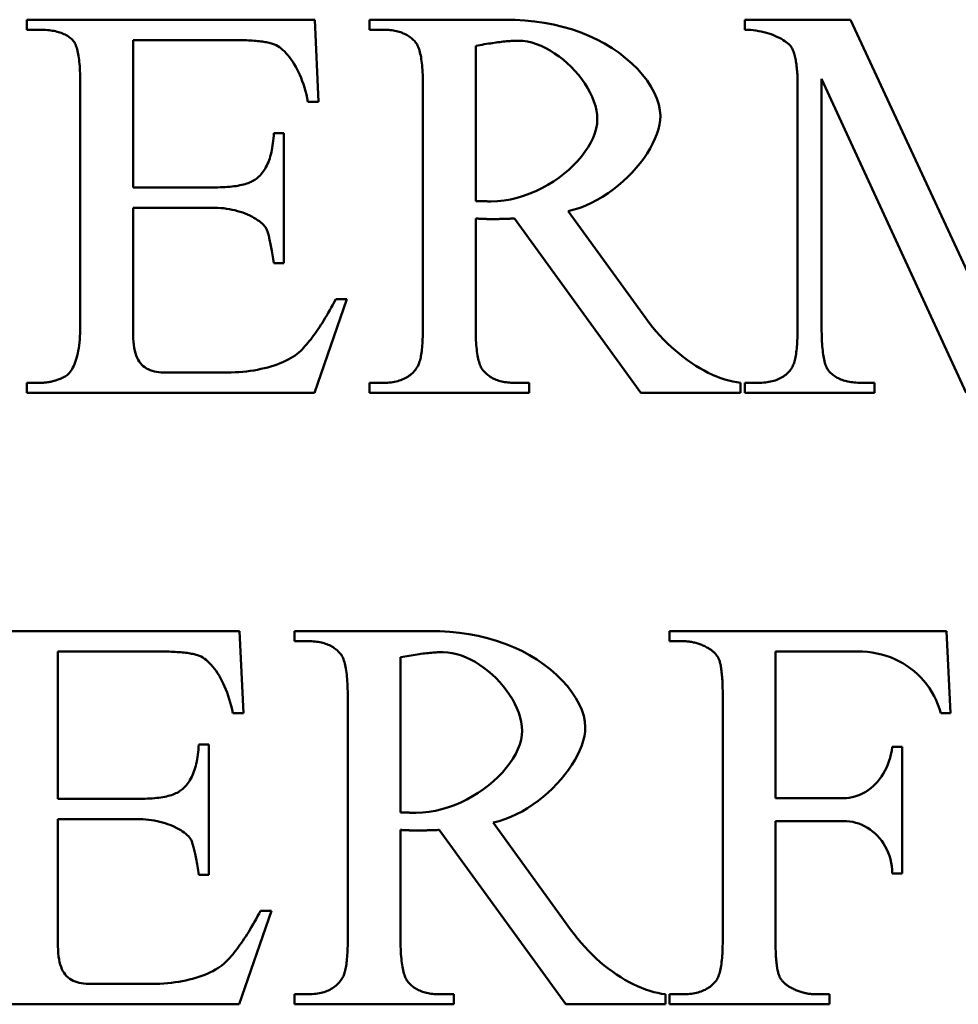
# Model space of a CAD drawing. Header units: millimetres. Extents: x 163 to 2699, y 224 to 730.
# Tile 6 of 168: x 205.33 to 209.1, y 446.32 to 450.27. Entities that reach past the tile are written whole.
import ezdxf

# ---------------------------------------------------------------- set-up
doc = ezdxf.new("R2010")
doc.units = ezdxf.units.MM
doc.layers.add('可見 (ISO)', color=7, linetype='Continuous', lineweight=50)

msp = doc.modelspace()

# ---------------------------------------------------------------- linework, layer by layer
at = {"layer": '可見 (ISO)'}
for p, q in [((205.3593, 450.2734), (206.5162, 450.2734)), ((205.3593, 450.233), (205.3593, 450.2734)), ((206.5162, 450.2734), (206.5321, 449.9438)), ((206.7368, 450.2734), (207.2821, 450.2734)), ((206.7368, 450.233), (206.7368, 450.2734)), ((208.2454, 450.2734), (208.6706, 450.2734)), ((208.2454, 450.233), (208.2454, 450.2734)), ((208.6706, 450.2734), (209.2147, 449.0994)), ((205.412, 450.233), (205.3593, 450.233)), ((206.7932, 450.233), (206.7368, 450.233)), ((206.1976, 450.1913), (205.7858, 450.1913)), ((205.7858, 450.1913), (205.7858, 449.5994)), ((207.1633, 450.168), (207.1633, 449.5443)), ((208.5542, 450.0357), (208.5542, 449.0332)), ((209.1351, 448.7734), (208.5542, 450.0357)), ((205.5738, 449.0394), (205.5738, 450.0124)), ((206.9512, 449.0394), (206.9512, 450.0075)), ((208.4574, 449.0332), (208.4574, 450.0136)), ((206.5321, 449.9438), (206.4892, 449.9438)), ((206.352, 449.8175), (206.3924, 449.8175)), ((206.3924, 449.8175), (206.3924, 449.2943)), ((205.7858, 449.5994), (206.1155, 449.5994)), ((205.7858, 449.5173), (205.7858, 449.0234)), ((206.1155, 449.5173), (205.7858, 449.5173)), ((207.5358, 449.5038), (207.8471, 449.0737)), ((207.1633, 449.4744), (207.1633, 449.0394)), ((207.8275, 448.7734), (207.3189, 449.4744)), ((206.3924, 449.2943), (206.352, 449.2943)), ((206.6449, 449.1497), (206.515, 448.7734)), ((206.6008, 449.1497), (206.6449, 449.1497)), ((205.9096, 448.8555), (206.1645, 448.8555)), ((205.3593, 448.8139), (205.412, 448.8139)), ((205.3593, 448.7734), (205.3593, 448.8139)), ((206.7368, 448.8139), (206.7932, 448.8139)), ((206.7368, 448.7734), (206.7368, 448.8139)), ((207.3189, 448.8139), (207.3777, 448.8139)), ((207.3777, 448.8139), (207.3777, 448.7734)), ((208.2282, 448.8139), (208.2282, 448.7734)), ((208.2454, 448.8139), (208.2981, 448.8139)), ((208.2454, 448.7734), (208.2454, 448.8139)), ((208.7135, 448.8139), (208.7662, 448.8139)), ((208.7662, 448.8139), (208.7662, 448.7734)), ((206.515, 448.7734), (205.3593, 448.7734)), ((207.3777, 448.7734), (206.7368, 448.7734)), ((208.2282, 448.7734), (207.8275, 448.7734)), ((208.7662, 448.7734), (208.2454, 448.7734)), ((205.0573, 447.8161), (206.2141, 447.8161)), ((206.2141, 447.8161), (206.2301, 447.4864)), ((206.4347, 447.8161), (206.9801, 447.8161)), ((206.4347, 447.7756), (206.4347, 447.8161)), ((207.9421, 447.8161), (209.0561, 447.8161)), ((207.9421, 447.7756), (207.9421, 447.8161)), ((209.0561, 447.8161), (209.072, 447.4864)), ((206.4911, 447.7756), (206.4347, 447.7756)), ((207.9948, 447.7756), (207.9421, 447.7756)), ((205.8955, 447.7339), (205.4838, 447.7339)), ((205.4838, 447.7339), (205.4838, 447.142)), ((206.8612, 447.7107), (206.8612, 447.0869)), ((208.6994, 447.7339), (208.3686, 447.7339)), ((208.3686, 447.7339), (208.3686, 447.1445)), ((206.6492, 446.582), (206.6492, 447.5501)), ((208.1566, 446.582), (208.1566, 447.5501)), ((206.2301, 447.4864), (206.1872, 447.4864)), ((209.072, 447.4864), (209.0328, 447.4864)), ((206.0499, 447.3602), (206.0904, 447.3602)), ((206.0904, 447.3602), (206.0904, 446.8369)), ((208.8379, 447.3504), (208.8784, 447.3504)), ((208.8784, 447.3504), (208.8784, 446.8418)), ((205.4838, 447.142), (205.8134, 447.142)), ((208.3686, 447.1445), (208.6418, 447.1445)), ((205.4838, 447.0599), (205.4838, 446.5661)), ((205.8134, 447.0599), (205.4838, 447.0599)), ((207.2338, 447.0464), (207.545, 446.6163)), ((208.3686, 447.0526), (208.3686, 446.582)), ((208.6418, 447.0526), (208.3686, 447.0526)), ((206.8612, 447.017), (206.8612, 446.582)), ((207.5254, 446.3161), (207.0168, 447.017)), ((206.0904, 446.8369), (206.0499, 446.8369)), ((208.8784, 446.8418), (208.8379, 446.8418)), ((206.3428, 446.6923), (206.2129, 446.3161)), ((206.2987, 446.6923), (206.3428, 446.6923)), ((205.6075, 446.3982), (205.8624, 446.3982)), ((206.4347, 446.3565), (206.4911, 446.3565)), ((206.4347, 446.3161), (206.4347, 446.3565)), ((207.0168, 446.3565), (207.0757, 446.3565)), ((207.0757, 446.3565), (207.0757, 446.3161)), ((207.9262, 446.3565), (207.9262, 446.3161)), ((207.9421, 446.3565), (207.9948, 446.3565)), ((207.9421, 446.3161), (207.9421, 446.3565)), ((208.5316, 446.3565), (208.5855, 446.3565)), ((208.5855, 446.3565), (208.5855, 446.3161)), ((206.2129, 446.3161), (205.0573, 446.3161)), ((207.0757, 446.3161), (206.4347, 446.3161)), ((207.9262, 446.3161), (207.5254, 446.3161)), ((208.5855, 446.3161), (207.9421, 446.3161))]:
    msp.add_line(p, q, dxfattribs=at)
at = {"layer": '可見 (ISO)', "flags": 128}
for points in [[(207.2821, 450.2734), (207.3218, 450.2727), (207.3611, 450.2704), (207.4, 450.2666), (207.4383, 450.2611), (207.476, 450.254), (207.5128, 450.2452), (207.5488, 450.2347), (207.5838, 450.2227), (207.6177, 450.209), (207.6503, 450.1938), (207.6816, 450.1771), (207.7114, 450.1591), (207.7396, 450.1397), (207.7661, 450.1192), (207.7907, 450.0977), (207.8134, 450.0753), (207.8339, 450.0522), (207.8521, 450.0285), (207.8679, 450.0045), (207.8812, 449.9804), (207.8918, 449.9563), (207.8995, 449.9327), (207.9043, 449.9096), (207.9059, 449.8874)], [(205.5456, 450.1889), (205.5421, 450.1925), (205.5385, 450.1959), (205.5347, 450.1992), (205.5307, 450.2024), (205.5265, 450.2053), (205.5221, 450.2082), (205.5175, 450.2109), (205.5128, 450.2134), (205.5079, 450.2158), (205.5028, 450.218), (205.4975, 450.22), (205.492, 450.222), (205.4863, 450.2237), (205.4805, 450.2253), (205.4745, 450.2268), (205.4683, 450.2281), (205.4619, 450.2292), (205.4553, 450.2302), (205.4485, 450.2311), (205.4416, 450.2318), (205.4345, 450.2323), (205.4272, 450.2327), (205.4197, 450.2329), (205.412, 450.233)], [(206.9206, 450.184), (206.917, 450.188), (206.9132, 450.1918), (206.9092, 450.1955), (206.9052, 450.1989), (206.9009, 450.2023), (206.8966, 450.2054), (206.892, 450.2084), (206.8874, 450.2112), (206.8826, 450.2138), (206.8776, 450.2163), (206.8725, 450.2186), (206.8673, 450.2207), (206.8619, 450.2227), (206.8564, 450.2245), (206.8507, 450.2261), (206.8449, 450.2275), (206.8389, 450.2288), (206.8328, 450.2299), (206.8266, 450.2309), (206.8202, 450.2316), (206.8136, 450.2322), (206.807, 450.2327), (206.8001, 450.2329), (206.7932, 450.233)], [(208.4353, 450.1582), (208.433, 450.1623), (208.43, 450.1664), (208.4263, 450.1706), (208.4221, 450.1748), (208.4172, 450.1791), (208.4118, 450.1834), (208.4059, 450.1876), (208.3994, 450.1918), (208.3924, 450.1959), (208.385, 450.1999), (208.3771, 450.2038), (208.3688, 450.2076), (208.3601, 450.2112), (208.3511, 450.2146), (208.3417, 450.2177), (208.3319, 450.2207), (208.3219, 450.2234), (208.3116, 450.2258), (208.301, 450.2279), (208.2902, 450.2297), (208.2793, 450.2311), (208.2681, 450.2321), (208.2568, 450.2328), (208.2454, 450.233)], [(205.5738, 450.0124), (205.5737, 450.0242), (205.5736, 450.0355), (205.5734, 450.0465), (205.573, 450.0571), (205.5726, 450.0674), (205.572, 450.0772), (205.5714, 450.0867), (205.5707, 450.0957), (205.5698, 450.1044), (205.5689, 450.1127), (205.5679, 450.1207), (205.5667, 450.1282), (205.5655, 450.1354), (205.5642, 450.1422), (205.5628, 450.1485), (205.5613, 450.1546), (205.5597, 450.1602), (205.5579, 450.1654), (205.5561, 450.1703), (205.5542, 450.1748), (205.5522, 450.1789), (205.5501, 450.1826), (205.5479, 450.1859), (205.5456, 450.1889)], [(206.3544, 450.1742), (206.3506, 450.1756), (206.3466, 450.1769), (206.3423, 450.1782), (206.3378, 450.1794), (206.3331, 450.1806), (206.3281, 450.1817), (206.3229, 450.1827), (206.3174, 450.1837), (206.3117, 450.1846), (206.3057, 450.1855), (206.2996, 450.1863), (206.2932, 450.187), (206.2865, 450.1877), (206.2796, 450.1883), (206.2725, 450.1889), (206.2651, 450.1894), (206.2575, 450.1899), (206.2496, 450.1903), (206.2416, 450.1906), (206.2332, 450.1908), (206.2247, 450.1911), (206.2159, 450.1912), (206.2068, 450.1913), (206.1976, 450.1913)], [(206.4892, 449.9438), (206.4862, 449.9585), (206.4827, 449.9728), (206.479, 449.9868), (206.475, 450.0005), (206.4707, 450.0138), (206.4661, 450.0266), (206.4613, 450.0391), (206.4562, 450.0512), (206.4509, 450.0628), (206.4454, 450.0739), (206.4397, 450.0846), (206.4338, 450.0948), (206.4277, 450.1045), (206.4215, 450.1137), (206.4152, 450.1224), (206.4087, 450.1305), (206.4021, 450.1381), (206.3955, 450.1451), (206.3887, 450.1515), (206.3819, 450.1573), (206.3751, 450.1625), (206.3682, 450.167), (206.3613, 450.1709), (206.3544, 450.1742)], [(206.9512, 450.0075), (206.9512, 450.0192), (206.951, 450.0304), (206.9508, 450.0414), (206.9504, 450.0519), (206.9499, 450.0621), (206.9493, 450.0718), (206.9486, 450.0813), (206.9478, 450.0903), (206.9469, 450.099), (206.9459, 450.1072), (206.9448, 450.1152), (206.9436, 450.1227), (206.9423, 450.1299), (206.9408, 450.1367), (206.9393, 450.1431), (206.9376, 450.1491), (206.9359, 450.1548), (206.934, 450.1601), (206.932, 450.165), (206.93, 450.1695), (206.9278, 450.1737), (206.9255, 450.1775), (206.9231, 450.1809), (206.9206, 450.184)], [(207.3348, 450.1889), (207.3294, 450.1888), (207.3239, 450.1887), (207.3182, 450.1885), (207.3124, 450.1883), (207.3064, 450.188), (207.3002, 450.1876), (207.2939, 450.1871), (207.2874, 450.1866), (207.2808, 450.1859), (207.2741, 450.1853), (207.2671, 450.1845), (207.2601, 450.1837), (207.2528, 450.1828), (207.2455, 450.1818), (207.2379, 450.1807), (207.2302, 450.1796), (207.2224, 450.1784), (207.2144, 450.1772), (207.2063, 450.1758), (207.198, 450.1744), (207.1895, 450.1729), (207.1809, 450.1714), (207.1722, 450.1697), (207.1633, 450.168)], [(207.6522, 449.8727), (207.6513, 449.8905), (207.6487, 449.9085), (207.6445, 449.9267), (207.6387, 449.9451), (207.6314, 449.9634), (207.6228, 449.9816), (207.6129, 449.9996), (207.6018, 450.0173), (207.5896, 450.0347), (207.5764, 450.0516), (207.5623, 450.0679), (207.5473, 450.0836), (207.5316, 450.0986), (207.5152, 450.1128), (207.4983, 450.126), (207.4808, 450.1382), (207.463, 450.1493), (207.4449, 450.1593), (207.4266, 450.1679), (207.4081, 450.1752), (207.3896, 450.1811), (207.3712, 450.1853), (207.3529, 450.188), (207.3348, 450.1889)], [(208.4574, 450.0136), (208.4573, 450.0218), (208.4572, 450.0298), (208.457, 450.0376), (208.4568, 450.0452), (208.4564, 450.0526), (208.456, 450.0599), (208.4555, 450.0669), (208.4549, 450.0738), (208.4543, 450.0805), (208.4535, 450.087), (208.4527, 450.0933), (208.4519, 450.0994), (208.4509, 450.1053), (208.4499, 450.1111), (208.4488, 450.1166), (208.4476, 450.122), (208.4463, 450.1272), (208.445, 450.1322), (208.4435, 450.137), (208.4421, 450.1416), (208.4405, 450.1461), (208.4388, 450.1503), (208.4371, 450.1544), (208.4353, 450.1582)], [(207.9059, 449.8874), (207.905, 449.8698), (207.9022, 449.8516), (207.8978, 449.8329), (207.8917, 449.8138), (207.884, 449.7944), (207.8748, 449.7749), (207.8642, 449.7553), (207.8522, 449.7357), (207.8389, 449.7162), (207.8244, 449.6969), (207.8088, 449.6779), (207.7921, 449.6593), (207.7744, 449.6412), (207.7558, 449.6238), (207.7364, 449.607), (207.7162, 449.591), (207.6953, 449.5759), (207.6738, 449.5619), (207.6517, 449.5489), (207.6292, 449.5371), (207.6062, 449.5266), (207.583, 449.5175), (207.5595, 449.5099), (207.5358, 449.5038)], [(207.2245, 449.543), (207.251, 449.544), (207.2775, 449.5468), (207.3038, 449.5513), (207.3298, 449.5575), (207.3555, 449.5652), (207.3808, 449.5744), (207.4055, 449.5849), (207.4296, 449.5966), (207.453, 449.6095), (207.4756, 449.6235), (207.4972, 449.6384), (207.5179, 449.6541), (207.5374, 449.6706), (207.5558, 449.6877), (207.5728, 449.7054), (207.5885, 449.7235), (207.6026, 449.742), (207.6152, 449.7607), (207.6261, 449.7796), (207.6353, 449.7985), (207.6425, 449.8174), (207.6479, 449.8361), (207.6511, 449.8546), (207.6522, 449.8727)], [(206.287, 449.6386), (206.2918, 449.643), (206.2965, 449.6475), (206.3009, 449.6524), (206.3052, 449.6576), (206.3092, 449.663), (206.3131, 449.6687), (206.3169, 449.6746), (206.3204, 449.6808), (206.3237, 449.6873), (206.3269, 449.6941), (206.3299, 449.7012), (206.3327, 449.7085), (206.3353, 449.7161), (206.3377, 449.7239), (206.34, 449.7321), (206.342, 449.7405), (206.3439, 449.7492), (206.3456, 449.7581), (206.3471, 449.7673), (206.3485, 449.7768), (206.3496, 449.7866), (206.3506, 449.7966), (206.3514, 449.807), (206.352, 449.8175)], [(206.1155, 449.5994), (206.126, 449.5995), (206.1363, 449.5997), (206.1463, 449.6), (206.156, 449.6005), (206.1653, 449.6011), (206.1744, 449.6019), (206.1832, 449.6027), (206.1917, 449.6038), (206.1999, 449.6049), (206.2078, 449.6062), (206.2154, 449.6077), (206.2227, 449.6092), (206.2297, 449.6109), (206.2364, 449.6128), (206.2428, 449.6147), (206.2489, 449.6168), (206.2547, 449.6191), (206.2602, 449.6215), (206.2654, 449.624), (206.2703, 449.6266), (206.275, 449.6294), (206.2793, 449.6324), (206.2833, 449.6354), (206.287, 449.6386)], [(207.1633, 449.5443), (207.1659, 449.5443), (207.1686, 449.5442), (207.1715, 449.5442), (207.1743, 449.5442), (207.1773, 449.5441), (207.1802, 449.5441), (207.1832, 449.544), (207.1862, 449.5439), (207.1892, 449.5439), (207.1922, 449.5438), (207.1951, 449.5437), (207.198, 449.5437), (207.2009, 449.5436), (207.2036, 449.5435), (207.2063, 449.5434), (207.2089, 449.5434), (207.2114, 449.5433), (207.2137, 449.5432), (207.216, 449.5432), (207.218, 449.5431), (207.2199, 449.5431), (207.2217, 449.5431), (207.2232, 449.543), (207.2245, 449.543)], [(206.3213, 449.434), (206.3184, 449.4389), (206.3147, 449.4438), (206.3104, 449.4488), (206.3054, 449.4538), (206.2998, 449.4587), (206.2937, 449.4635), (206.2869, 449.4683), (206.2797, 449.473), (206.2719, 449.4776), (206.2637, 449.482), (206.255, 449.4863), (206.246, 449.4903), (206.2365, 449.4942), (206.2267, 449.4979), (206.2166, 449.5013), (206.2061, 449.5044), (206.1954, 449.5073), (206.1845, 449.5098), (206.1734, 449.512), (206.162, 449.5139), (206.1505, 449.5153), (206.1389, 449.5164), (206.1272, 449.5171), (206.1155, 449.5173)], [(207.2282, 449.472), (207.2263, 449.472), (207.2242, 449.472), (207.2219, 449.472), (207.2195, 449.4721), (207.2169, 449.4721), (207.2143, 449.4722), (207.2115, 449.4722), (207.2086, 449.4723), (207.2057, 449.4724), (207.2027, 449.4725), (207.1997, 449.4726), (207.1966, 449.4727), (207.1936, 449.4728), (207.1905, 449.473), (207.1875, 449.4731), (207.1845, 449.4732), (207.1815, 449.4734), (207.1786, 449.4735), (207.1757, 449.4737), (207.173, 449.4738), (207.1704, 449.474), (207.1679, 449.4741), (207.1655, 449.4743), (207.1633, 449.4744)], [(207.3189, 449.4744), (207.3142, 449.4742), (207.3096, 449.474), (207.3051, 449.4738), (207.3007, 449.4737), (207.2964, 449.4735), (207.2921, 449.4733), (207.2879, 449.4732), (207.2838, 449.4731), (207.2797, 449.4729), (207.2757, 449.4728), (207.2719, 449.4727), (207.268, 449.4726), (207.2643, 449.4725), (207.2606, 449.4724), (207.257, 449.4723), (207.2535, 449.4722), (207.2501, 449.4722), (207.2467, 449.4721), (207.2435, 449.4721), (207.2403, 449.472), (207.2371, 449.472), (207.2341, 449.472), (207.2311, 449.472), (207.2282, 449.472)], [(206.352, 449.2943), (206.3507, 449.3032), (206.3493, 449.3119), (206.348, 449.3203), (206.3467, 449.3284), (206.3454, 449.3363), (206.3441, 449.3439), (206.3428, 449.3512), (206.3415, 449.3583), (206.3402, 449.365), (206.3389, 449.3715), (206.3376, 449.3778), (206.3364, 449.3837), (206.3351, 449.3894), (206.3338, 449.3948), (206.3325, 449.4), (206.3313, 449.4048), (206.33, 449.4094), (206.3288, 449.4138), (206.3275, 449.4178), (206.3263, 449.4216), (206.325, 449.4251), (206.3238, 449.4283), (206.3226, 449.4313), (206.3213, 449.434)], [(206.4598, 448.9425), (206.4655, 448.9484), (206.4713, 448.9545), (206.477, 448.9608), (206.4828, 448.9674), (206.4886, 448.9742), (206.4944, 448.9812), (206.5002, 448.9885), (206.506, 448.9961), (206.5118, 449.0038), (206.5177, 449.0119), (206.5235, 449.0201), (206.5294, 449.0286), (206.5352, 449.0374), (206.5411, 449.0464), (206.547, 449.0556), (206.553, 449.0651), (206.5589, 449.0748), (206.5648, 449.0848), (206.5708, 449.095), (206.5768, 449.1054), (206.5827, 449.1161), (206.5887, 449.1271), (206.5947, 449.1382), (206.6008, 449.1497)], [(207.8471, 449.0737), (207.8606, 449.0554), (207.8746, 449.0377), (207.889, 449.0205), (207.9038, 449.0039), (207.9189, 448.9879), (207.9344, 448.9724), (207.9501, 448.9576), (207.966, 448.9434), (207.9822, 448.9299), (207.9986, 448.917), (208.0151, 448.9048), (208.0317, 448.8932), (208.0484, 448.8824), (208.0651, 448.8723), (208.0819, 448.8629), (208.0986, 448.8543), (208.1153, 448.8464), (208.1319, 448.8393), (208.1485, 448.833), (208.1648, 448.8275), (208.181, 448.8228), (208.197, 448.819), (208.2127, 448.816), (208.2282, 448.8139)], [(205.5125, 448.8396), (205.5169, 448.8422), (205.5212, 448.8453), (205.5254, 448.8489), (205.5294, 448.8531), (205.5333, 448.8578), (205.5371, 448.8631), (205.5407, 448.8688), (205.5442, 448.8751), (205.5475, 448.8818), (205.5507, 448.8891), (205.5537, 448.8968), (205.5565, 448.905), (205.5591, 448.9137), (205.5615, 448.9229), (205.5638, 448.9325), (205.5658, 448.9426), (205.5676, 448.9532), (205.5692, 448.9642), (205.5706, 448.9757), (205.5717, 448.9875), (205.5726, 448.9999), (205.5733, 449.0126), (205.5737, 449.0258), (205.5738, 449.0394)], [(205.7858, 449.0234), (205.786, 449.0075), (205.7865, 448.9926), (205.7875, 448.9788), (205.7888, 448.966), (205.7906, 448.9541), (205.7928, 448.943), (205.7955, 448.9329), (205.7986, 448.9234), (205.8021, 448.9148), (205.8062, 448.9068), (205.8106, 448.8995), (205.8156, 448.8928), (205.821, 448.8868), (205.8269, 448.8813), (205.8332, 448.8764), (205.84, 448.872), (205.8473, 448.8682), (205.855, 448.8648), (205.8631, 448.862), (205.8716, 448.8597), (205.8805, 448.8579), (205.8898, 448.8566), (205.8995, 448.8558), (205.9096, 448.8555)], [(206.928, 448.8764), (206.9299, 448.8794), (206.9317, 448.8827), (206.9334, 448.8864), (206.9351, 448.8904), (206.9367, 448.8948), (206.9381, 448.8994), (206.9396, 448.9044), (206.9409, 448.9097), (206.9422, 448.9154), (206.9433, 448.9214), (206.9444, 448.9277), (206.9454, 448.9343), (206.9464, 448.9412), (206.9472, 448.9485), (206.948, 448.9561), (206.9487, 448.9641), (206.9493, 448.9723), (206.9498, 448.9809), (206.9502, 448.9898), (206.9506, 448.9991), (206.9509, 449.0087), (206.9511, 449.0186), (206.9512, 449.0288), (206.9512, 449.0394)], [(207.1633, 449.0394), (207.1633, 449.0277), (207.1635, 449.0164), (207.1637, 449.0055), (207.1641, 448.995), (207.1646, 448.9848), (207.1652, 448.975), (207.1659, 448.9656), (207.1667, 448.9566), (207.1676, 448.9479), (207.1686, 448.9396), (207.1697, 448.9317), (207.1709, 448.9242), (207.1722, 448.917), (207.1737, 448.9102), (207.1752, 448.9038), (207.1769, 448.8978), (207.1786, 448.8921), (207.1805, 448.8868), (207.1825, 448.8819), (207.1845, 448.8773), (207.1867, 448.8732), (207.189, 448.8694), (207.1914, 448.8659), (207.1939, 448.8629)], [(208.4329, 448.8715), (208.4349, 448.8746), (208.4368, 448.878), (208.4386, 448.8818), (208.4403, 448.8858), (208.442, 448.8902), (208.4436, 448.8949), (208.4451, 448.8999), (208.4465, 448.9052), (208.4478, 448.9109), (208.449, 448.9168), (208.4502, 448.9231), (208.4512, 448.9297), (208.4522, 448.9366), (208.4531, 448.9438), (208.4539, 448.9513), (208.4546, 448.9592), (208.4553, 448.9673), (208.4558, 448.9758), (208.4563, 448.9846), (208.4567, 448.9937), (208.457, 449.0031), (208.4572, 449.0128), (208.4573, 449.0229), (208.4574, 449.0332)], [(208.5542, 449.0332), (208.5542, 449.0219), (208.5544, 449.0109), (208.5546, 449.0002), (208.555, 448.99), (208.5555, 448.9801), (208.556, 448.9705), (208.5567, 448.9613), (208.5575, 448.9525), (208.5583, 448.944), (208.5593, 448.9359), (208.5604, 448.9282), (208.5615, 448.9208), (208.5628, 448.9138), (208.5642, 448.9071), (208.5657, 448.9008), (208.5673, 448.8949), (208.5689, 448.8893), (208.5707, 448.8841), (208.5726, 448.8793), (208.5746, 448.8748), (208.5767, 448.8706), (208.5789, 448.8669), (208.5812, 448.8635), (208.5836, 448.8604)], [(206.1645, 448.8555), (206.1803, 448.8557), (206.1961, 448.8563), (206.2116, 448.8572), (206.227, 448.8584), (206.2421, 448.86), (206.257, 448.8619), (206.2716, 448.8641), (206.286, 448.8667), (206.3, 448.8695), (206.3138, 448.8726), (206.3272, 448.876), (206.3402, 448.8797), (206.3528, 448.8837), (206.365, 448.8879), (206.3768, 448.8924), (206.3882, 448.8971), (206.399, 448.9021), (206.4094, 448.9072), (206.4192, 448.9126), (206.4285, 448.9182), (206.4372, 448.924), (206.4454, 448.93), (206.4529, 448.9362), (206.4598, 448.9425)], [(206.7932, 448.8139), (206.8009, 448.814), (206.8085, 448.8143), (206.8159, 448.8148), (206.8231, 448.8156), (206.8301, 448.8166), (206.837, 448.8178), (206.8436, 448.8192), (206.8501, 448.8208), (206.8563, 448.8227), (206.8624, 448.8247), (206.8683, 448.827), (206.874, 448.8295), (206.8796, 448.8322), (206.8849, 448.8351), (206.89, 448.8383), (206.895, 448.8417), (206.8998, 448.8452), (206.9044, 448.849), (206.9088, 448.853), (206.913, 448.8573), (206.917, 448.8617), (206.9208, 448.8664), (206.9245, 448.8713), (206.928, 448.8764)], [(207.1939, 448.8629), (207.1974, 448.8589), (207.2011, 448.8551), (207.205, 448.8514), (207.2089, 448.8479), (207.2131, 448.8446), (207.2173, 448.8414), (207.2217, 448.8385), (207.2263, 448.8357), (207.231, 448.833), (207.2358, 448.8306), (207.2408, 448.8283), (207.246, 448.8261), (207.2513, 448.8242), (207.2567, 448.8224), (207.2623, 448.8208), (207.268, 448.8193), (207.2738, 448.818), (207.2798, 448.8169), (207.286, 448.816), (207.2923, 448.8152), (207.2987, 448.8146), (207.3053, 448.8142), (207.312, 448.814), (207.3189, 448.8139)], [(208.2981, 448.8139), (208.3059, 448.814), (208.3136, 448.8143), (208.3211, 448.8148), (208.3284, 448.8155), (208.3354, 448.8164), (208.3423, 448.8175), (208.349, 448.8188), (208.3555, 448.8203), (208.3618, 448.822), (208.3679, 448.8239), (208.3738, 448.826), (208.3796, 448.8283), (208.3851, 448.8308), (208.3904, 448.8335), (208.3955, 448.8364), (208.4005, 448.8395), (208.4052, 448.8428), (208.4097, 448.8463), (208.4141, 448.85), (208.4182, 448.8539), (208.4222, 448.858), (208.4259, 448.8623), (208.4295, 448.8668), (208.4329, 448.8715)], [(208.5836, 448.8604), (208.5871, 448.8566), (208.5909, 448.853), (208.5947, 448.8495), (208.5988, 448.8462), (208.603, 448.8431), (208.6073, 448.8401), (208.6119, 448.8372), (208.6166, 448.8346), (208.6214, 448.8321), (208.6264, 448.8297), (208.6316, 448.8275), (208.6369, 448.8255), (208.6424, 448.8237), (208.6481, 448.822), (208.6539, 448.8204), (208.6599, 448.819), (208.666, 448.8178), (208.6723, 448.8168), (208.6788, 448.8159), (208.6854, 448.8152), (208.6922, 448.8146), (208.6991, 448.8142), (208.7062, 448.814), (208.7135, 448.8139)], [(205.412, 448.8139), (205.4165, 448.8139), (205.421, 448.8141), (205.4254, 448.8143), (205.4298, 448.8146), (205.4342, 448.815), (205.4385, 448.8155), (205.4429, 448.8161), (205.4472, 448.8167), (205.4514, 448.8175), (205.4557, 448.8183), (205.4599, 448.8193), (205.4641, 448.8203), (205.4683, 448.8214), (205.4724, 448.8226), (205.4766, 448.8239), (205.4807, 448.8253), (205.4847, 448.8268), (205.4888, 448.8283), (205.4928, 448.83), (205.4968, 448.8317), (205.5008, 448.8336), (205.5047, 448.8355), (205.5086, 448.8375), (205.5125, 448.8396)], [(206.9801, 447.8161), (207.0198, 447.8153), (207.0591, 447.813), (207.098, 447.8092), (207.1363, 447.8037), (207.1739, 447.7966), (207.2108, 447.7878), (207.2468, 447.7774), (207.2818, 447.7653), (207.3157, 447.7516), (207.3483, 447.7364), (207.3796, 447.7198), (207.4094, 447.7017), (207.4376, 447.6824), (207.4641, 447.6619), (207.4887, 447.6403), (207.5113, 447.6179), (207.5318, 447.5948), (207.55, 447.5711), (207.5659, 447.5471), (207.5791, 447.523), (207.5897, 447.499), (207.5975, 447.4753), (207.6022, 447.4522), (207.6039, 447.43)], [(206.6186, 447.7266), (206.6149, 447.7306), (206.6111, 447.7344), (206.6072, 447.7381), (206.6031, 447.7416), (206.5989, 447.7449), (206.5945, 447.748), (206.59, 447.751), (206.5853, 447.7538), (206.5805, 447.7565), (206.5756, 447.7589), (206.5705, 447.7612), (206.5653, 447.7634), (206.5599, 447.7653), (206.5543, 447.7671), (206.5487, 447.7687), (206.5429, 447.7702), (206.5369, 447.7714), (206.5308, 447.7725), (206.5245, 447.7735), (206.5181, 447.7742), (206.5116, 447.7748), (206.5049, 447.7753), (206.4981, 447.7755), (206.4911, 447.7756)], [(208.0965, 447.7486), (208.0926, 447.7508), (208.0887, 447.753), (208.0847, 447.755), (208.0807, 447.7569), (208.0767, 447.7587), (208.0727, 447.7604), (208.0686, 447.7621), (208.0645, 447.7636), (208.0604, 447.7651), (208.0562, 447.7664), (208.052, 447.7677), (208.0478, 447.7689), (208.0435, 447.7699), (208.0393, 447.7709), (208.0349, 447.7718), (208.0306, 447.7726), (208.0262, 447.7733), (208.0218, 447.7739), (208.0174, 447.7744), (208.0129, 447.7749), (208.0084, 447.7752), (208.0039, 447.7754), (207.9994, 447.7756), (207.9948, 447.7756)], [(208.1418, 447.7009), (208.1409, 447.7032), (208.1398, 447.7055), (208.1387, 447.7078), (208.1375, 447.71), (208.1362, 447.7122), (208.1349, 447.7144), (208.1334, 447.7166), (208.1319, 447.7187), (208.1303, 447.7208), (208.1286, 447.7229), (208.1268, 447.7249), (208.125, 447.7269), (208.1231, 447.7289), (208.1211, 447.7308), (208.119, 447.7327), (208.1168, 447.7346), (208.1145, 447.7365), (208.1122, 447.7383), (208.1098, 447.7401), (208.1073, 447.7419), (208.1047, 447.7436), (208.1021, 447.7453), (208.0993, 447.747), (208.0965, 447.7486)], [(206.0524, 447.7168), (206.0486, 447.7182), (206.0446, 447.7195), (206.0403, 447.7208), (206.0358, 447.722), (206.031, 447.7232), (206.026, 447.7243), (206.0208, 447.7253), (206.0153, 447.7263), (206.0096, 447.7272), (206.0037, 447.7281), (205.9975, 447.7289), (205.9911, 447.7297), (205.9845, 447.7303), (205.9776, 447.731), (205.9704, 447.7315), (205.9631, 447.732), (205.9555, 447.7325), (205.9476, 447.7329), (205.9395, 447.7332), (205.9312, 447.7335), (205.9226, 447.7337), (205.9138, 447.7338), (205.9048, 447.7339), (205.8955, 447.7339)], [(206.1872, 447.4864), (206.1841, 447.5011), (206.1807, 447.5155), (206.177, 447.5295), (206.1729, 447.5431), (206.1686, 447.5564), (206.1641, 447.5693), (206.1592, 447.5817), (206.1541, 447.5938), (206.1488, 447.6054), (206.1433, 447.6165), (206.1376, 447.6272), (206.1317, 447.6374), (206.1257, 447.6471), (206.1195, 447.6563), (206.1131, 447.665), (206.1067, 447.6731), (206.1001, 447.6807), (206.0934, 447.6877), (206.0867, 447.6941), (206.0799, 447.6999), (206.0731, 447.7051), (206.0662, 447.7096), (206.0593, 447.7135), (206.0524, 447.7168)], [(206.6492, 447.5501), (206.6491, 447.5618), (206.649, 447.5731), (206.6487, 447.584), (206.6483, 447.5945), (206.6479, 447.6047), (206.6473, 447.6145), (206.6466, 447.6239), (206.6458, 447.6329), (206.6449, 447.6416), (206.6439, 447.6499), (206.6428, 447.6578), (206.6415, 447.6653), (206.6402, 447.6725), (206.6388, 447.6793), (206.6372, 447.6857), (206.6356, 447.6917), (206.6338, 447.6974), (206.632, 447.7027), (206.63, 447.7076), (206.6279, 447.7122), (206.6257, 447.7163), (206.6235, 447.7201), (206.6211, 447.7235), (206.6186, 447.7266)], [(207.0328, 447.7315), (207.0274, 447.7315), (207.0218, 447.7313), (207.0162, 447.7312), (207.0103, 447.7309), (207.0043, 447.7306), (206.9982, 447.7302), (206.9919, 447.7297), (206.9854, 447.7292), (206.9788, 447.7286), (206.972, 447.7279), (206.9651, 447.7271), (206.958, 447.7263), (206.9508, 447.7254), (206.9434, 447.7244), (206.9359, 447.7234), (206.9282, 447.7222), (206.9204, 447.721), (206.9124, 447.7198), (206.9042, 447.7184), (206.8959, 447.717), (206.8875, 447.7155), (206.8789, 447.714), (206.8701, 447.7124), (206.8612, 447.7107)], [(207.3502, 447.4153), (207.3493, 447.4331), (207.3467, 447.4511), (207.3424, 447.4694), (207.3366, 447.4877), (207.3294, 447.506), (207.3207, 447.5242), (207.3108, 447.5422), (207.2997, 447.5599), (207.2876, 447.5773), (207.2743, 447.5942), (207.2602, 447.6105), (207.2452, 447.6263), (207.2295, 447.6412), (207.2132, 447.6554), (207.1962, 447.6686), (207.1788, 447.6808), (207.161, 447.692), (207.1429, 447.7019), (207.1245, 447.7106), (207.1061, 447.7179), (207.0876, 447.7237), (207.0691, 447.728), (207.0508, 447.7306), (207.0328, 447.7315)], [(208.1565, 447.5501), (208.1565, 447.5595), (208.1564, 447.5686), (208.1563, 447.5774), (208.1561, 447.586), (208.1559, 447.5943), (208.1556, 447.6023), (208.1553, 447.61), (208.1549, 447.6175), (208.1545, 447.6247), (208.154, 447.6317), (208.1535, 447.6384), (208.1529, 447.6448), (208.1522, 447.6509), (208.1515, 447.6568), (208.1508, 447.6624), (208.15, 447.6678), (208.1492, 447.6728), (208.1483, 447.6776), (208.1473, 447.6822), (208.1463, 447.6865), (208.1453, 447.6905), (208.1442, 447.6942), (208.143, 447.6977), (208.1418, 447.7009)], [(209.0328, 447.4864), (209.0276, 447.5039), (209.0214, 447.5211), (209.0143, 447.5381), (209.0063, 447.5546), (208.9973, 447.5707), (208.9875, 447.5863), (208.9768, 447.6014), (208.9654, 447.6158), (208.9531, 447.6296), (208.9401, 447.6426), (208.9263, 447.6549), (208.9119, 447.6664), (208.8968, 447.677), (208.8811, 447.6868), (208.8649, 447.6958), (208.8481, 447.7038), (208.8308, 447.7109), (208.813, 447.717), (208.7949, 447.7222), (208.7763, 447.7265), (208.7575, 447.7297), (208.7383, 447.7321), (208.719, 447.7335), (208.6994, 447.7339)], [(207.6039, 447.43), (207.6029, 447.4124), (207.6002, 447.3942), (207.5957, 447.3755), (207.5896, 447.3564), (207.5819, 447.3371), (207.5727, 447.3175), (207.5621, 447.2979), (207.5501, 447.2783), (207.5368, 447.2588), (207.5224, 447.2395), (207.5067, 447.2205), (207.49, 447.2019), (207.4724, 447.1839), (207.4538, 447.1664), (207.4343, 447.1496), (207.4141, 447.1336), (207.3932, 447.1186), (207.3717, 447.1045), (207.3497, 447.0915), (207.3271, 447.0797), (207.3042, 447.0692), (207.2809, 447.0601), (207.2574, 447.0525), (207.2338, 447.0464)], [(206.9225, 447.0857), (206.949, 447.0866), (206.9754, 447.0894), (207.0017, 447.0939), (207.0278, 447.1001), (207.0535, 447.1078), (207.0788, 447.117), (207.1035, 447.1275), (207.1276, 447.1393), (207.151, 447.1522), (207.1735, 447.1661), (207.1952, 447.181), (207.2158, 447.1967), (207.2354, 447.2132), (207.2537, 447.2303), (207.2708, 447.248), (207.2864, 447.2661), (207.3006, 447.2846), (207.3132, 447.3033), (207.3241, 447.3222), (207.3332, 447.3411), (207.3405, 447.36), (207.3458, 447.3787), (207.3491, 447.3972), (207.3502, 447.4153)], [(205.985, 447.1812), (205.9898, 447.1856), (205.9944, 447.1902), (205.9989, 447.195), (206.0031, 447.2002), (206.0072, 447.2056), (206.0111, 447.2113), (206.0148, 447.2172), (206.0183, 447.2235), (206.0217, 447.23), (206.0249, 447.2367), (206.0278, 447.2438), (206.0306, 447.2511), (206.0332, 447.2587), (206.0357, 447.2666), (206.0379, 447.2747), (206.04, 447.2831), (206.0419, 447.2918), (206.0436, 447.3007), (206.0451, 447.31), (206.0464, 447.3195), (206.0476, 447.3292), (206.0485, 447.3393), (206.0493, 447.3496), (206.0499, 447.3602)], [(208.6418, 447.1445), (208.6536, 447.1449), (208.6652, 447.1462), (208.6768, 447.1483), (208.6881, 447.1512), (208.6993, 447.1549), (208.7102, 447.1594), (208.7209, 447.1647), (208.7314, 447.1706), (208.7415, 447.1773), (208.7513, 447.1847), (208.7607, 447.1928), (208.7698, 447.2015), (208.7784, 447.2108), (208.7866, 447.2208), (208.7943, 447.2314), (208.8015, 447.2425), (208.8082, 447.2542), (208.8144, 447.2665), (208.8199, 447.2793), (208.8248, 447.2926), (208.8291, 447.3063), (208.8328, 447.3206), (208.8357, 447.3353), (208.8379, 447.3504)], [(205.8134, 447.142), (205.824, 447.1421), (205.8343, 447.1423), (205.8442, 447.1426), (205.8539, 447.1431), (205.8633, 447.1437), (205.8724, 447.1445), (205.8812, 447.1454), (205.8897, 447.1464), (205.8979, 447.1475), (205.9057, 447.1488), (205.9133, 447.1503), (205.9206, 447.1518), (205.9276, 447.1535), (205.9343, 447.1554), (205.9407, 447.1573), (205.9469, 447.1595), (205.9527, 447.1617), (205.9582, 447.1641), (205.9634, 447.1666), (205.9683, 447.1693), (205.9729, 447.1721), (205.9772, 447.175), (205.9813, 447.178), (205.985, 447.1812)], [(206.8612, 447.0869), (206.8639, 447.0869), (206.8666, 447.0869), (206.8694, 447.0868), (206.8723, 447.0868), (206.8752, 447.0867), (206.8782, 447.0867), (206.8812, 447.0866), (206.8842, 447.0866), (206.8872, 447.0865), (206.8901, 447.0864), (206.8931, 447.0863), (206.896, 447.0863), (206.8988, 447.0862), (206.9016, 447.0861), (206.9043, 447.086), (206.9069, 447.086), (206.9093, 447.0859), (206.9117, 447.0858), (206.9139, 447.0858), (206.916, 447.0857), (206.9179, 447.0857), (206.9196, 447.0857), (206.9212, 447.0857), (206.9225, 447.0857)], [(206.0193, 446.9766), (206.0163, 446.9815), (206.0127, 446.9865), (206.0083, 446.9914), (206.0034, 446.9964), (205.9978, 447.0013), (205.9916, 447.0062), (205.9849, 447.0109), (205.9776, 447.0156), (205.9699, 447.0202), (205.9617, 447.0246), (205.953, 447.0289), (205.9439, 447.033), (205.9345, 447.0368), (205.9247, 447.0405), (205.9145, 447.0439), (205.9041, 447.047), (205.8934, 447.0499), (205.8825, 447.0524), (205.8713, 447.0546), (205.86, 447.0565), (205.8485, 447.058), (205.8369, 447.059), (205.8252, 447.0597), (205.8134, 447.0599)], [(208.8379, 446.8418), (208.8373, 446.8564), (208.8358, 446.8709), (208.8335, 446.8851), (208.8303, 446.899), (208.8264, 446.9125), (208.8216, 446.9256), (208.8162, 446.9383), (208.81, 446.9505), (208.8031, 446.9622), (208.7955, 446.9733), (208.7873, 446.9838), (208.7785, 446.9936), (208.7691, 447.0027), (208.7592, 447.0112), (208.7489, 447.0189), (208.7381, 447.0259), (208.7269, 447.0321), (208.7153, 447.0375), (208.7035, 447.0421), (208.6914, 447.0458), (208.6792, 447.0488), (208.6668, 447.0509), (208.6543, 447.0521), (208.6418, 447.0526)], [(206.9262, 447.0146), (206.9242, 447.0146), (206.9221, 447.0146), (206.9198, 447.0146), (206.9174, 447.0147), (206.9149, 447.0147), (206.9122, 447.0148), (206.9094, 447.0149), (206.9066, 447.0149), (206.9037, 447.015), (206.9007, 447.0151), (206.8977, 447.0152), (206.8946, 447.0153), (206.8915, 447.0155), (206.8885, 447.0156), (206.8854, 447.0157), (206.8824, 447.0159), (206.8794, 447.016), (206.8765, 447.0161), (206.8737, 447.0163), (206.871, 447.0164), (206.8683, 447.0166), (206.8658, 447.0167), (206.8634, 447.0169), (206.8612, 447.017)], [(207.0168, 447.017), (207.0122, 447.0168), (207.0076, 447.0166), (207.0031, 447.0165), (206.9987, 447.0163), (206.9943, 447.0161), (206.99, 447.016), (206.9858, 447.0158), (206.9817, 447.0157), (206.9777, 447.0155), (206.9737, 447.0154), (206.9698, 447.0153), (206.966, 447.0152), (206.9622, 447.0151), (206.9586, 447.015), (206.955, 447.0149), (206.9515, 447.0149), (206.9481, 447.0148), (206.9447, 447.0147), (206.9414, 447.0147), (206.9382, 447.0146), (206.9351, 447.0146), (206.932, 447.0146), (206.9291, 447.0146), (206.9262, 447.0146)], [(206.0499, 446.8369), (206.0486, 446.8458), (206.0473, 446.8545), (206.046, 446.8629), (206.0447, 446.8711), (206.0434, 446.8789), (206.042, 446.8865), (206.0407, 446.8938), (206.0395, 446.9009), (206.0382, 446.9077), (206.0369, 446.9142), (206.0356, 446.9204), (206.0343, 446.9263), (206.033, 446.932), (206.0318, 446.9374), (206.0305, 446.9426), (206.0292, 446.9474), (206.028, 446.952), (206.0267, 446.9564), (206.0255, 446.9604), (206.0242, 446.9642), (206.023, 446.9677), (206.0218, 446.9709), (206.0205, 446.9739), (206.0193, 446.9766)], [(206.1578, 446.4852), (206.1635, 446.491), (206.1692, 446.4971), (206.175, 446.5034), (206.1808, 446.51), (206.1865, 446.5168), (206.1923, 446.5238), (206.1981, 446.5311), (206.2039, 446.5387), (206.2098, 446.5465), (206.2156, 446.5545), (206.2215, 446.5628), (206.2273, 446.5713), (206.2332, 446.58), (206.2391, 446.589), (206.245, 446.5982), (206.2509, 446.6077), (206.2568, 446.6174), (206.2628, 446.6274), (206.2687, 446.6376), (206.2747, 446.6481), (206.2807, 446.6587), (206.2867, 446.6697), (206.2927, 446.6809), (206.2987, 446.6923)], [(207.545, 446.6163), (207.5586, 446.598), (207.5726, 446.5803), (207.587, 446.5631), (207.6018, 446.5465), (207.6169, 446.5305), (207.6323, 446.515), (207.648, 446.5002), (207.664, 446.486), (207.6802, 446.4725), (207.6965, 446.4596), (207.713, 446.4474), (207.7296, 446.4358), (207.7463, 446.425), (207.7631, 446.4149), (207.7798, 446.4055), (207.7966, 446.3969), (207.8133, 446.389), (207.8299, 446.3819), (207.8464, 446.3756), (207.8628, 446.3701), (207.879, 446.3654), (207.895, 446.3616), (207.9107, 446.3586), (207.9262, 446.3565)], [(205.4838, 446.5661), (205.4839, 446.5501), (205.4845, 446.5352), (205.4854, 446.5214), (205.4868, 446.5086), (205.4886, 446.4967), (205.4908, 446.4857), (205.4934, 446.4755), (205.4965, 446.4661), (205.5001, 446.4574), (205.5041, 446.4494), (205.5086, 446.4421), (205.5136, 446.4355), (205.519, 446.4294), (205.5248, 446.4239), (205.5312, 446.419), (205.538, 446.4146), (205.5452, 446.4108), (205.5529, 446.4075), (205.561, 446.4046), (205.5695, 446.4023), (205.5785, 446.4005), (205.5878, 446.3992), (205.5975, 446.3984), (205.6075, 446.3982)], [(206.6259, 446.419), (206.6278, 446.422), (206.6296, 446.4254), (206.6314, 446.429), (206.633, 446.4331), (206.6346, 446.4374), (206.6361, 446.442), (206.6375, 446.447), (206.6388, 446.4524), (206.6401, 446.458), (206.6413, 446.464), (206.6424, 446.4703), (206.6434, 446.4769), (206.6443, 446.4839), (206.6452, 446.4911), (206.6459, 446.4987), (206.6466, 446.5067), (206.6472, 446.5149), (206.6477, 446.5235), (206.6482, 446.5325), (206.6486, 446.5417), (206.6488, 446.5513), (206.649, 446.5612), (206.6492, 446.5714), (206.6492, 446.582)], [(206.8612, 446.582), (206.8613, 446.5703), (206.8614, 446.559), (206.8617, 446.5481), (206.8621, 446.5376), (206.8625, 446.5274), (206.8631, 446.5176), (206.8638, 446.5082), (206.8646, 446.4992), (206.8655, 446.4905), (206.8665, 446.4822), (206.8676, 446.4743), (206.8689, 446.4668), (206.8702, 446.4596), (206.8716, 446.4528), (206.8732, 446.4464), (206.8748, 446.4404), (206.8766, 446.4347), (206.8784, 446.4294), (206.8804, 446.4245), (206.8825, 446.4199), (206.8847, 446.4158), (206.887, 446.412), (206.8893, 446.4086), (206.8918, 446.4055)], [(208.1296, 446.4104), (208.1318, 446.4135), (208.1339, 446.417), (208.1359, 446.4209), (208.1378, 446.4251), (208.1397, 446.4296), (208.1414, 446.4345), (208.143, 446.4397), (208.1446, 446.4453), (208.146, 446.4512), (208.1474, 446.4575), (208.1486, 446.4641), (208.1498, 446.4711), (208.1509, 446.4784), (208.1519, 446.4861), (208.1528, 446.4941), (208.1536, 446.5025), (208.1543, 446.5112), (208.1549, 446.5202), (208.1554, 446.5297), (208.1558, 446.5394), (208.1561, 446.5495), (208.1564, 446.56), (208.1565, 446.5708), (208.1565, 446.582)], [(208.3686, 446.582), (208.3686, 446.5726), (208.3687, 446.5635), (208.3688, 446.5547), (208.369, 446.5461), (208.3692, 446.5378), (208.3695, 446.5298), (208.3698, 446.5221), (208.3702, 446.5146), (208.3706, 446.5074), (208.3711, 446.5004), (208.3717, 446.4937), (208.3722, 446.4873), (208.3729, 446.4812), (208.3736, 446.4753), (208.3743, 446.4697), (208.3751, 446.4643), (208.3759, 446.4593), (208.3768, 446.4545), (208.3778, 446.4499), (208.3788, 446.4456), (208.3798, 446.4416), (208.3809, 446.4379), (208.3821, 446.4344), (208.3833, 446.4312)], [(205.8624, 446.3982), (205.8783, 446.3983), (205.894, 446.3989), (205.9096, 446.3998), (205.9249, 446.401), (205.94, 446.4026), (205.9549, 446.4045), (205.9696, 446.4067), (205.9839, 446.4093), (205.998, 446.4121), (206.0117, 446.4152), (206.0251, 446.4187), (206.0381, 446.4224), (206.0508, 446.4263), (206.063, 446.4305), (206.0748, 446.435), (206.0861, 446.4397), (206.097, 446.4447), (206.1073, 446.4499), (206.1172, 446.4553), (206.1265, 446.4609), (206.1352, 446.4667), (206.1433, 446.4726), (206.1509, 446.4788), (206.1578, 446.4852)], [(206.4911, 446.3565), (206.4989, 446.3566), (206.5065, 446.3569), (206.5139, 446.3575), (206.5211, 446.3582), (206.5281, 446.3592), (206.5349, 446.3604), (206.5416, 446.3618), (206.548, 446.3634), (206.5543, 446.3653), (206.5604, 446.3673), (206.5663, 446.3696), (206.572, 446.3721), (206.5775, 446.3748), (206.5828, 446.3778), (206.588, 446.3809), (206.593, 446.3843), (206.5977, 446.3879), (206.6023, 446.3916), (206.6067, 446.3957), (206.6109, 446.3999), (206.615, 446.4043), (206.6188, 446.409), (206.6225, 446.4139), (206.6259, 446.419)], [(206.8918, 446.4055), (206.8954, 446.4015), (206.8991, 446.3977), (206.9029, 446.394), (206.9069, 446.3905), (206.911, 446.3872), (206.9153, 446.3841), (206.9197, 446.3811), (206.9243, 446.3783), (206.929, 446.3756), (206.9338, 446.3732), (206.9388, 446.3709), (206.9439, 446.3687), (206.9492, 446.3668), (206.9546, 446.365), (206.9602, 446.3634), (206.9659, 446.3619), (206.9718, 446.3607), (206.9778, 446.3596), (206.9839, 446.3586), (206.9902, 446.3579), (206.9967, 446.3573), (207.0032, 446.3568), (207.01, 446.3566), (207.0168, 446.3565)], [(207.9948, 446.3565), (208.0025, 446.3566), (208.01, 446.3569), (208.0173, 446.3573), (208.0244, 446.358), (208.0314, 446.3588), (208.0381, 446.3599), (208.0447, 446.3611), (208.0512, 446.3625), (208.0574, 446.3641), (208.0635, 446.3659), (208.0694, 446.3678), (208.0751, 446.37), (208.0806, 446.3723), (208.0859, 446.3748), (208.0911, 446.3776), (208.0961, 446.3805), (208.1009, 446.3835), (208.1055, 446.3868), (208.11, 446.3903), (208.1143, 446.3939), (208.1184, 446.3978), (208.1223, 446.4018), (208.126, 446.406), (208.1296, 446.4104)], [(208.3833, 446.4312), (208.3842, 446.4289), (208.3853, 446.4266), (208.3864, 446.4243), (208.3876, 446.4221), (208.3889, 446.4199), (208.3903, 446.4177), (208.3918, 446.4155), (208.3933, 446.4134), (208.395, 446.4113), (208.3967, 446.4092), (208.3985, 446.4072), (208.4004, 446.4052), (208.4024, 446.4032), (208.4045, 446.4013), (208.4066, 446.3994), (208.4089, 446.3975), (208.4112, 446.3956), (208.4136, 446.3938), (208.4161, 446.392), (208.4187, 446.3902), (208.4213, 446.3885), (208.4241, 446.3868), (208.4269, 446.3851), (208.4298, 446.3835)], [(208.4298, 446.3835), (208.4338, 446.3813), (208.4378, 446.3791), (208.4419, 446.3771), (208.4459, 446.3752), (208.45, 446.3734), (208.4541, 446.3717), (208.4582, 446.37), (208.4624, 446.3685), (208.4665, 446.367), (208.4707, 446.3657), (208.4749, 446.3644), (208.4792, 446.3632), (208.4834, 446.3622), (208.4877, 446.3612), (208.492, 446.3603), (208.4963, 446.3595), (208.5006, 446.3588), (208.505, 446.3582), (208.5093, 446.3577), (208.5137, 446.3572), (208.5182, 446.3569), (208.5226, 446.3567), (208.5271, 446.3565), (208.5315, 446.3565)]]:
    msp.add_lwpolyline(points, dxfattribs=at)

doc.saveas('drawing.dxf')
